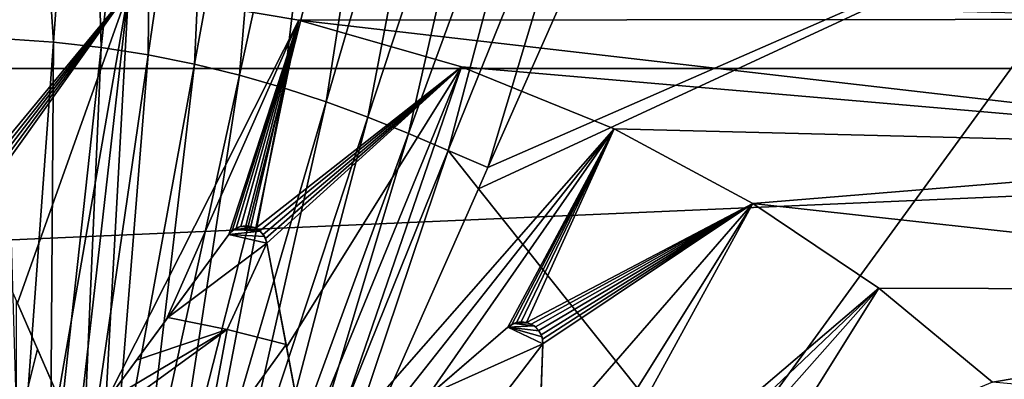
# Model space of a CAD drawing. Header units: metres. Extents: x -37.4 to 37.6, y -35 to 35.
# Tile 184 of 256: x 0.2 to 4, y 4.3 to 5.7. Entities that reach past the tile are written whole.
import ezdxf

# ---------------------------------------------------------------- set-up
doc = ezdxf.new("R2010")
doc.units = ezdxf.units.M
doc.layers.add('solid_506616_SW0001', color=7, linetype='CONTINUOUS')

msp = doc.modelspace()

# ---------------------------------------------------------------- linework, layer by layer
at = {"layer": 'solid_506616_SW0001'}
for points in [[(12.827591, 0.574696, -156.300003), (-12.827591, 0.574696, -156.300003), (-8.927591, 13.574696, -156.300003)], [(12.827591, 0.574696, -156.300003), (-8.927591, 13.574696, -156.300003), (8.927591, 13.574696, -156.300003)], [(0.18316, 5.583743, 76.971016), (0.247882, 7.359932, 76.816399), (0.000073, 7.365502, 76.816338)], [(0.18316, 5.583743, 76.971016), (0.365328, 5.57152, 76.971146), (0.247882, 7.359932, 76.816399)], [(0.365328, 5.57152, 76.971146), (0.494422, 7.343381, 76.816574), (0.247882, 7.359932, 76.816399)], [(0.365328, 5.57152, 76.971146), (0.545613, 5.551361, 76.971359), (0.494422, 7.343381, 76.816574)], [(0.545613, 5.551361, 76.971359), (0.738425, 7.316079, 76.816856), (0.494422, 7.343381, 76.816574)], [(0.545613, 5.551361, 76.971359), (0.723134, 5.52349, 76.971626), (0.738425, 7.316079, 76.816856)], [(0.723134, 5.52349, 76.971626), (0.978705, 7.278333, 76.817215), (0.738425, 7.316079, 76.816856)], [(0.723134, 5.52349, 76.971626), (0.897255, 5.488365, 76.971954), (0.978705, 7.278333, 76.817215)], [(0.897255, 5.488365, 76.971954), (1.214403, 7.230758, 76.817627), (0.978705, 7.278333, 76.817215)], [(0.897255, 5.488365, 76.971954), (1.067399, 5.446496, 76.972298), (1.214403, 7.230758, 76.817627)], [(1.067399, 5.446496, 76.972298), (1.444741, 7.174045, 76.818054), (1.214403, 7.230758, 76.817627)], [(1.067399, 5.446496, 76.972298), (1.233111, 5.39845, 76.972641), (1.444741, 7.174045, 76.818054)], [(1.233111, 5.39845, 76.972641), (1.669107, 7.108962, 76.818459), (1.444741, 7.174045, 76.818054)], [(1.233111, 5.39845, 76.972641), (1.394418, 5.345022, 76.972954), (1.669107, 7.108962, 76.818459)], [(1.394418, 5.345022, 76.972954), (1.887535, 7.036585, 76.818771), (1.669107, 7.108962, 76.818459)], [(1.394418, 5.345022, 76.972954), (1.551468, 5.287065, 76.97319), (1.887535, 7.036585, 76.818771)], [(1.551468, 5.287065, 76.97319), (2.100225, 6.958065, 76.818939), (1.887535, 7.036585, 76.818771)], [(1.551468, 5.287065, 76.97319), (1.704595, 5.225486, 76.973312), (2.100225, 6.958065, 76.818939)], [(1.704595, 5.225486, 76.973312), (2.307624, 6.874631, 76.818893), (2.100225, 6.958065, 76.818939)], [(1.704595, 5.225486, 76.973312), (1.854865, 5.161421, 76.973267), (2.307624, 6.874631, 76.818893)], [(1.854865, 5.161421, 76.973267), (2.511168, 6.787819, 76.81855), (2.307624, 6.874631, 76.818893)], [(-15.035171, 5.472008, -3.596469), (15.035171, 5.472008, -3.596469), (14.50096, 6.761814, -3.596469)], [(-15.035171, 5.472008, -3.596469), (14.50096, 6.761814, -3.596469), (-14.50096, 6.761814, -3.596469)], [(1.854865, 5.161421, 76.973267), (2.00392, 5.097131, 76.972923), (2.511168, 6.787819, 76.81855)], [(2.511168, 6.787819, 76.81855), (2.00392, 5.097131, 76.972923), (2.655092, 6.569402, 76.83181)], [(2.655092, 6.569402, 76.83181), (2.00392, 5.097131, 76.972923), (4.50109, 6.192814, 76.766159)], [(1.968277, 5.016542, 76.979706), (2.84664, 3.915057, 77.016457), (4.50109, 6.192814, 76.766159)], [(2.00392, 5.097131, 76.972923), (1.968277, 5.016542, 76.979706), (4.50109, 6.192814, 76.766159)], [(2.84664, 3.915057, 77.016457), (5.537336, 4.653704, 76.817238), (4.50109, 6.192814, 76.766159)], [(0.016675, 4.99743, 52.756428), (0, 5.799879, 51.799999), (0.6484, 5.763521, 51.799999)], [(0.03431, 4.990535, 52.764587), (0.016675, 4.99743, 52.756428), (0.6484, 5.763521, 51.799999)], [(0.048946, 4.980466, 52.776367), (0.03431, 4.990535, 52.764587), (0.6484, 5.763521, 51.799999)], [(0.06092, 4.967522, 52.791576), (0.048946, 4.980466, 52.776367), (0.6484, 5.763521, 51.799999)], [(0.069908, 4.95195, 52.810078), (0.06092, 4.967522, 52.791576), (0.6484, 5.763521, 51.799999)], [(0.229944, 4.584593, 53.2416), (0.069908, 4.95195, 52.810078), (0.6484, 5.763521, 51.799999)], [(0.38325, 4.232685, 53.647217), (0.229944, 4.584593, 53.2416), (0.6484, 5.763521, 51.799999)], [(0.473006, 4.223596, 53.647217), (0.38325, 4.232685, 53.647217), (0.6484, 5.763521, 51.799999)], [(0.562548, 4.212605, 53.647217), (0.473006, 4.223596, 53.647217), (0.6484, 5.763521, 51.799999)], [(0.562548, 4.212605, 53.647217), (0.6484, 5.763521, 51.799999), (1.29094, 5.654105, 51.799999)], [(1.29094, 5.654105, 51.799999), (0.6484, 5.763521, 51.799999), (5.004381, 5.657684, 51.799999)], [(0.789901, 4.521883, 53.2416), (0.562548, 4.212605, 53.647217), (1.29094, 5.654105, 51.799999)], [(1.027236, 4.844738, 52.810078), (0.789901, 4.521883, 53.2416), (1.29094, 5.654105, 51.799999)], [(1.03978, 4.858223, 52.791153), (1.027236, 4.844738, 52.810078), (1.29094, 5.654105, 51.799999)], [(1.05475, 4.868313, 52.7757), (1.03978, 4.858223, 52.791153), (1.29094, 5.654105, 51.799999)], [(1.071756, 4.87483, 52.763878), (1.05475, 4.868313, 52.7757), (1.29094, 5.654105, 51.799999)], [(1.091131, 4.877352, 52.755913), (1.071756, 4.87483, 52.763878), (1.29094, 5.654105, 51.799999)], [(1.110482, 4.875116, 52.75346), (1.091131, 4.877352, 52.755913), (1.29094, 5.654105, 51.799999)], [(1.128532, 4.868367, 52.756428), (1.110482, 4.875116, 52.75346), (1.29094, 5.654105, 51.799999)], [(1.128532, 4.868367, 52.756428), (1.29094, 5.654105, 51.799999), (1.904975, 5.477739, 51.799999)], [(1.29094, 5.654105, 51.799999), (5.004381, 5.657684, 51.799999), (5.510584, 5.166341, 51.799999)], [(1.904975, 5.477739, 51.799999), (1.29094, 5.654105, 51.799999), (5.510584, 5.166341, 51.799999)], [(0.235879, 3.797217, 77.08847), (0.365328, 5.57152, 76.971146), (0.18316, 5.583743, 76.971016)], [(0.235879, 3.797217, 77.08847), (0.352282, 3.784201, 77.088577), (0.365328, 5.57152, 76.971146)], [(0.352282, 3.784201, 77.088577), (0.545613, 5.551361, 76.971359), (0.365328, 5.57152, 76.971146)], [(0.352282, 3.784201, 77.088577), (0.466896, 3.766209, 77.088722), (0.545613, 5.551361, 76.971359)], [(0.466896, 3.766209, 77.088722), (0.723134, 5.52349, 76.971626), (0.545613, 5.551361, 76.971359)], [(0.466896, 3.766209, 77.088722), (0.57931, 3.743534, 77.08889), (0.723134, 5.52349, 76.971626)], [(0.57931, 3.743534, 77.08889), (0.897255, 5.488365, 76.971954), (0.723134, 5.52349, 76.971626)], [(-15.454802, 4.140959, -3.596469), (15.454802, 4.140959, -3.596469), (15.035171, 5.472008, -3.596469)], [(-15.454802, 4.140959, -3.596469), (15.035171, 5.472008, -3.596469), (-15.035171, 5.472008, -3.596469)], [(0.57931, 3.743534, 77.08889), (0.689152, 3.716506, 77.089081), (0.897255, 5.488365, 76.971954)], [(0.689152, 3.716506, 77.089081), (1.067399, 5.446496, 76.972298), (0.897255, 5.488365, 76.971954)], [(1.14419, 4.85772, 52.764587), (1.128532, 4.868367, 52.756428), (1.904975, 5.477739, 51.799999)], [(1.156218, 4.844646, 52.776367), (1.14419, 4.85772, 52.764587), (1.904975, 5.477739, 51.799999)], [(1.165011, 4.829361, 52.791576), (1.156218, 4.844646, 52.776367), (1.904975, 5.477739, 51.799999)], [(1.170308, 4.81218, 52.810078), (1.165011, 4.829361, 52.791576), (1.904975, 5.477739, 51.799999)], [(1.244567, 4.418418, 53.2416), (1.170308, 4.81218, 52.810078), (1.904975, 5.477739, 51.799999)], [(1.315704, 4.041215, 53.647217), (1.244567, 4.418418, 53.2416), (1.904975, 5.477739, 51.799999)], [(1.401185, 4.012378, 53.647217), (1.315704, 4.041215, 53.647217), (1.904975, 5.477739, 51.799999)], [(1.401185, 4.012378, 53.647217), (1.904975, 5.477739, 51.799999), (2.480235, 5.243376, 51.799999)], [(2.480235, 5.243376, 51.799999), (1.904975, 5.477739, 51.799999), (5.510584, 5.166341, 51.799999)], [(0.689152, 3.716506, 77.089081), (0.796125, 3.685493, 77.089272), (1.067399, 5.446496, 76.972298)], [(0.796125, 3.685493, 77.089272), (1.233111, 5.39845, 76.972641), (1.067399, 5.446496, 76.972298)], [(0.796125, 3.685493, 77.089272), (0.90025, 3.651007, 77.089455), (1.233111, 5.39845, 76.972641)], [(0.90025, 3.651007, 77.089455), (1.394418, 5.345022, 76.972954), (1.233111, 5.39845, 76.972641)], [(0.90025, 3.651007, 77.089455), (1.001621, 3.6136, 77.089607), (1.394418, 5.345022, 76.972954)], [(1.001621, 3.6136, 77.089607), (1.551468, 5.287065, 76.97319), (1.394418, 5.345022, 76.972954)], [(1.001621, 3.6136, 77.089607), (1.100455, 3.573858, 77.089714), (1.551468, 5.287065, 76.97319)], [(1.100455, 3.573858, 77.089714), (1.704595, 5.225486, 76.973312), (1.551468, 5.287065, 76.97319)], [(1.486035, 3.981733, 53.647217), (1.401185, 4.012378, 53.647217), (2.480235, 5.243376, 51.799999)], [(1.776521, 4.232651, 53.2416), (1.486035, 3.981733, 53.647217), (2.480235, 5.243376, 51.799999)], [(2.07976, 4.494585, 52.810078), (1.776521, 4.232651, 53.2416), (2.480235, 5.243376, 51.799999)], [(2.094991, 4.50494, 52.791153), (2.07976, 4.494585, 52.810078), (2.480235, 5.243376, 51.799999)], [(2.111832, 4.511445, 52.7757), (2.094991, 4.50494, 52.791153), (2.480235, 5.243376, 51.799999)], [(2.129861, 4.514013, 52.763878), (2.111832, 4.511445, 52.7757), (2.480235, 5.243376, 51.799999)], [(2.149312, 4.51216, 52.755913), (2.129861, 4.514013, 52.763878), (2.480235, 5.243376, 51.799999)], [(2.149312, 4.51216, 52.755913), (2.480235, 5.243376, 51.799999), (3.003553, 4.961375, 51.799999)], [(3.003553, 4.961375, 51.799999), (2.480235, 5.243376, 51.799999), (5.510584, 5.166341, 51.799999)], [(1.100455, 3.573858, 77.089714), (1.197443, 3.532515, 77.089752), (1.704595, 5.225486, 76.973312)], [(1.197443, 3.532515, 77.089752), (1.854865, 5.161421, 76.973267), (1.704595, 5.225486, 76.973312)], [(3.003553, 4.961375, 51.799999), (5.510584, 5.166341, 51.799999), (5.964633, 4.63453, 51.799999)], [(1.197443, 3.532515, 77.089752), (1.293868, 3.491608, 77.08963), (1.854865, 5.161421, 76.973267)], [(1.854865, 5.161421, 76.973267), (1.293868, 3.491608, 77.08963), (1.968277, 5.016542, 76.979706)], [(1.854865, 5.161421, 76.973267), (1.968277, 5.016542, 76.979706), (2.00392, 5.097131, 76.972923)], [(1.968277, 5.016542, 76.979706), (1.293868, 3.491608, 77.08963), (2.84664, 3.915057, 77.016457)], [(2.16768, 4.505673, 52.75346), (2.149312, 4.51216, 52.755913), (3.003553, 4.961375, 51.799999)], [(2.183775, 4.495076, 52.756428), (2.16768, 4.505673, 52.75346), (3.003553, 4.961375, 51.799999)], [(2.182153, 3.647013, 53.647217), (2.196755, 4.030588, 53.2416), (3.003553, 4.961375, 51.799999)], [(2.259072, 3.599874, 53.647217), (2.182153, 3.647013, 53.647217), (3.003553, 4.961375, 51.799999)], [(2.196671, 4.481211, 52.764587), (2.183775, 4.495076, 52.756428), (3.003553, 4.961375, 51.799999)], [(2.205487, 4.465788, 52.776367), (2.196671, 4.481211, 52.764587), (3.003553, 4.961375, 51.799999)], [(2.196755, 4.030588, 53.2416), (2.211997, 4.431, 52.810078), (3.003553, 4.961375, 51.799999)], [(2.210658, 4.44893, 52.791576), (2.205487, 4.465788, 52.776367), (3.003553, 4.961375, 51.799999)], [(2.211997, 4.431, 52.810078), (2.210658, 4.44893, 52.791576), (3.003553, 4.961375, 51.799999)], [(2.259072, 3.599874, 53.647217), (3.003553, 4.961375, 51.799999), (3.478859, 4.641173, 51.799999)], [(3.478859, 4.641173, 51.799999), (3.003553, 4.961375, 51.799999), (5.964633, 4.63453, 51.799999)], [(1.046556, 4.863342, 64.800003), (1.03978, 4.858223, 52.791153), (1.05475, 4.868313, 52.7757)], [(1.070016, 4.874311, 64.800003), (1.046556, 4.863342, 64.800003), (1.05475, 4.868313, 52.7757)], [(1.122293, 4.871229, 64.800003), (1.046556, 4.863342, 64.800003), (1.070016, 4.874311, 64.800003)], [(1.144536, 4.857353, 64.800003), (1.046556, 4.863342, 64.800003), (1.122293, 4.871229, 64.800003)], [(1.070016, 4.874311, 64.800003), (1.05475, 4.868313, 52.7757), (1.071756, 4.87483, 52.763878)], [(1.070016, 4.874311, 64.800003), (1.071756, 4.87483, 52.763878), (1.091131, 4.877352, 52.755913)], [(1.096074, 4.877195, 64.800003), (1.070016, 4.874311, 64.800003), (1.091131, 4.877352, 52.755913)], [(1.122293, 4.871229, 64.800003), (1.070016, 4.874311, 64.800003), (1.096074, 4.877195, 64.800003)], [(1.096074, 4.877195, 64.800003), (1.091131, 4.877352, 52.755913), (1.110482, 4.875116, 52.75346)], [(1.122293, 4.871229, 64.800003), (1.096074, 4.877195, 64.800003), (1.110482, 4.875116, 52.75346)], [(1.122293, 4.871229, 64.800003), (1.110482, 4.875116, 52.75346), (1.128532, 4.868367, 52.756428)], [(1.122293, 4.871229, 64.800003), (1.128532, 4.868367, 52.756428), (1.14419, 4.85772, 52.764587)], [(1.144536, 4.857353, 64.800003), (1.122293, 4.871229, 64.800003), (1.14419, 4.85772, 52.764587)], [(1.027236, 4.844738, 64.800003), (0.562548, 4.212605, 53.647217), (0.789901, 4.521883, 53.2416)], [(1.027236, 4.844738, 64.800003), (0.796278, 4.530557, 64.800003), (0.562548, 4.212605, 53.647217)], [(1.027236, 4.844738, 64.800003), (0.789901, 4.521883, 53.2416), (1.027236, 4.844738, 52.810078)], [(1.170308, 4.81218, 64.800003), (0.796278, 4.530557, 64.800003), (1.027236, 4.844738, 64.800003)], [(1.046556, 4.863342, 64.800003), (1.027236, 4.844738, 64.800003), (1.03978, 4.858223, 52.791153)], [(1.144536, 4.857353, 64.800003), (1.027236, 4.844738, 64.800003), (1.046556, 4.863342, 64.800003)], [(1.027236, 4.844738, 64.800003), (1.027236, 4.844738, 52.810078), (1.03978, 4.858223, 52.791153)], [(1.16094, 4.837313, 64.800003), (1.027236, 4.844738, 64.800003), (1.144536, 4.857353, 64.800003)], [(1.170308, 4.81218, 64.800003), (1.027236, 4.844738, 64.800003), (1.16094, 4.837313, 64.800003)], [(1.144536, 4.857353, 64.800003), (1.14419, 4.85772, 52.764587), (1.156218, 4.844646, 52.776367)], [(1.16094, 4.837313, 64.800003), (1.144536, 4.857353, 64.800003), (1.156218, 4.844646, 52.776367)], [(1.16094, 4.837313, 64.800003), (1.156218, 4.844646, 52.776367), (1.165011, 4.829361, 52.791576)], [(1.16094, 4.837313, 64.800003), (1.165011, 4.829361, 52.791576), (1.170308, 4.81218, 52.810078)], [(1.170308, 4.81218, 64.800003), (1.16094, 4.837313, 64.800003), (1.170308, 4.81218, 52.810078)], [(1.170308, 4.81218, 64.800003), (1.020636, 4.485343, 64.800003), (0.796278, 4.530557, 64.800003)], [(1.170308, 4.81218, 64.800003), (1.242572, 4.428997, 64.800003), (1.020636, 4.485343, 64.800003)], [(1.242572, 4.428997, 64.800003), (1.170308, 4.81218, 52.810078), (1.244567, 4.418418, 53.2416)], [(1.170308, 4.81218, 64.800003), (1.170308, 4.81218, 52.810078), (1.242572, 4.428997, 64.800003)], [(2.84664, 3.915057, 77.016457), (4.23313, 3.485179, 76.972435), (5.537336, 4.653704, 76.817238)], [(2.334973, 3.551112, 53.647217), (2.259072, 3.599874, 53.647217), (3.478859, 4.641173, 51.799999)], [(2.67402, 3.731083, 53.2416), (2.334973, 3.551112, 53.647217), (3.478859, 4.641173, 51.799999)], [(3.027951, 3.918955, 52.810078), (2.67402, 3.731083, 53.2416), (3.478859, 4.641173, 51.799999)], [(3.027951, 3.918955, 52.810078), (3.478859, 4.641173, 51.799999), (3.907749, 4.286174, 51.799999)], [(3.907749, 4.286174, 51.799999), (3.478859, 4.641173, 51.799999), (5.964633, 4.63453, 51.799999)], [(3.907749, 4.286174, 51.799999), (5.964633, 4.63453, 51.799999), (6.367698, 4.063087, 51.799999)], [(0.225645, 4.594462, 64.800003), (0.229944, 4.584593, 53.2416), (0.38325, 4.232685, 53.647217)], [(0.225645, 4.594462, 64.800003), (0.38325, 4.232685, 53.647217), (0.38325, 4.232685, 65.150002)], [(0.225645, 4.594462, 64.800003), (0.305401, 4.411384, 64.978058), (0.225654, 4.093786, 65.300003)], [(0.225645, 4.594462, 64.800003), (0.38325, 4.232685, 65.150002), (0.305401, 4.411384, 64.978058)], [(0.677999, 4.369658, 64.978058), (0.562548, 4.212605, 53.647217), (0.796278, 4.530557, 64.800003)], [(0.677999, 4.369658, 64.978058), (0.796278, 4.530557, 64.800003), (1.020636, 4.485343, 64.800003)], [(2.102737, 4.508422, 64.800003), (2.07976, 4.494585, 64.800003), (2.094991, 4.50494, 52.791153)], [(2.178329, 4.499255, 64.800003), (2.07976, 4.494585, 64.800003), (2.102737, 4.508422, 64.800003)], [(2.07976, 4.494585, 64.800003), (2.07976, 4.494585, 52.810078), (2.094991, 4.50494, 52.791153)], [(2.196927, 4.480776, 64.800003), (2.07976, 4.494585, 64.800003), (2.178329, 4.499255, 64.800003)], [(2.102737, 4.508422, 64.800003), (2.094991, 4.50494, 52.791153), (2.111832, 4.511445, 52.7757)], [(2.12805, 4.513895, 64.800003), (2.102737, 4.508422, 64.800003), (2.111832, 4.511445, 52.7757)], [(2.154096, 4.510907, 64.800003), (2.102737, 4.508422, 64.800003), (2.12805, 4.513895, 64.800003)], [(2.178329, 4.499255, 64.800003), (2.102737, 4.508422, 64.800003), (2.154096, 4.510907, 64.800003)], [(2.12805, 4.513895, 64.800003), (2.111832, 4.511445, 52.7757), (2.129861, 4.514013, 52.763878)], [(2.12805, 4.513895, 64.800003), (2.129861, 4.514013, 52.763878), (2.149312, 4.51216, 52.755913)], [(2.154096, 4.510907, 64.800003), (2.12805, 4.513895, 64.800003), (2.149312, 4.51216, 52.755913)], [(2.154096, 4.510907, 64.800003), (2.149312, 4.51216, 52.755913), (2.16768, 4.505673, 52.75346)], [(2.178329, 4.499255, 64.800003), (2.154096, 4.510907, 64.800003), (2.16768, 4.505673, 52.75346)], [(2.178329, 4.499255, 64.800003), (2.16768, 4.505673, 52.75346), (2.183775, 4.495076, 52.756428)], [(2.178329, 4.499255, 64.800003), (2.183775, 4.495076, 52.756428), (2.196671, 4.481211, 52.764587)], [(2.196927, 4.480776, 64.800003), (2.178329, 4.499255, 64.800003), (2.196671, 4.481211, 52.764587)], [(1.020636, 4.485343, 64.800003), (0.928789, 3.993413, 65.300003), (0.455912, 4.074573, 65.300003)], [(0.562548, 4.212605, 65.150002), (1.020636, 4.485343, 64.800003), (0.455912, 4.074573, 65.300003)], [(0.562548, 4.212605, 65.150002), (0.677999, 4.369658, 64.978058), (1.020636, 4.485343, 64.800003)], [(1.020636, 4.485343, 64.800003), (1.242572, 4.428997, 64.800003), (0.928789, 3.993413, 65.300003)], [(2.07976, 4.494585, 64.800003), (1.486035, 3.981733, 53.647217), (1.776521, 4.232651, 53.2416)], [(2.07976, 4.494585, 64.800003), (1.784668, 4.239688, 64.800003), (1.486035, 3.981733, 53.647217)], [(2.07976, 4.494585, 64.800003), (1.776521, 4.232651, 53.2416), (2.07976, 4.494585, 52.810078)], [(2.211997, 4.431, 64.800003), (1.784668, 4.239688, 64.800003), (2.07976, 4.494585, 64.800003)], [(2.208458, 4.457588, 64.800003), (2.07976, 4.494585, 64.800003), (2.196927, 4.480776, 64.800003)], [(2.211997, 4.431, 64.800003), (2.07976, 4.494585, 64.800003), (2.208458, 4.457588, 64.800003)], [(2.196927, 4.480776, 64.800003), (2.196671, 4.481211, 52.764587), (2.205487, 4.465788, 52.776367)], [(2.208458, 4.457588, 64.800003), (2.196927, 4.480776, 64.800003), (2.205487, 4.465788, 52.776367)], [(2.208458, 4.457588, 64.800003), (2.205487, 4.465788, 52.776367), (2.210658, 4.44893, 52.791576)], [(1.242572, 4.428997, 64.800003), (1.279578, 4.232774, 64.978043), (0.928789, 3.993413, 65.300003)], [(1.242572, 4.428997, 64.800003), (1.244567, 4.418418, 53.2416), (1.315704, 4.041215, 53.647217)], [(1.242572, 4.428997, 64.800003), (1.315704, 4.041215, 53.647217), (1.315704, 4.041215, 65.150002)], [(1.242572, 4.428997, 64.800003), (1.315704, 4.041215, 65.150002), (1.279578, 4.232774, 64.978043)], [(2.211997, 4.431, 64.800003), (1.993387, 4.145649, 64.800003), (1.784668, 4.239688, 64.800003)], [(2.211997, 4.431, 64.800003), (2.197164, 4.041345, 64.800003), (1.993387, 4.145649, 64.800003)], [(2.197164, 4.041345, 64.800003), (2.211997, 4.431, 52.810078), (2.196755, 4.030588, 53.2416)], [(2.211997, 4.431, 64.800003), (2.211997, 4.431, 52.810078), (2.197164, 4.041345, 64.800003)], [(2.208458, 4.457588, 64.800003), (2.210658, 4.44893, 52.791576), (2.211997, 4.431, 52.810078)], [(2.211997, 4.431, 64.800003), (2.208458, 4.457588, 64.800003), (2.211997, 4.431, 52.810078)], [(0.305401, 4.411384, 64.978058), (0.38325, 4.232685, 65.150002), (0.225654, 4.093786, 65.300003)], [(0.562548, 4.212605, 65.150002), (0.562548, 4.212605, 53.647217), (0.677999, 4.369658, 64.978058)]]:
    msp.add_3dface(points, dxfattribs=at)

doc.saveas('drawing.dxf')
